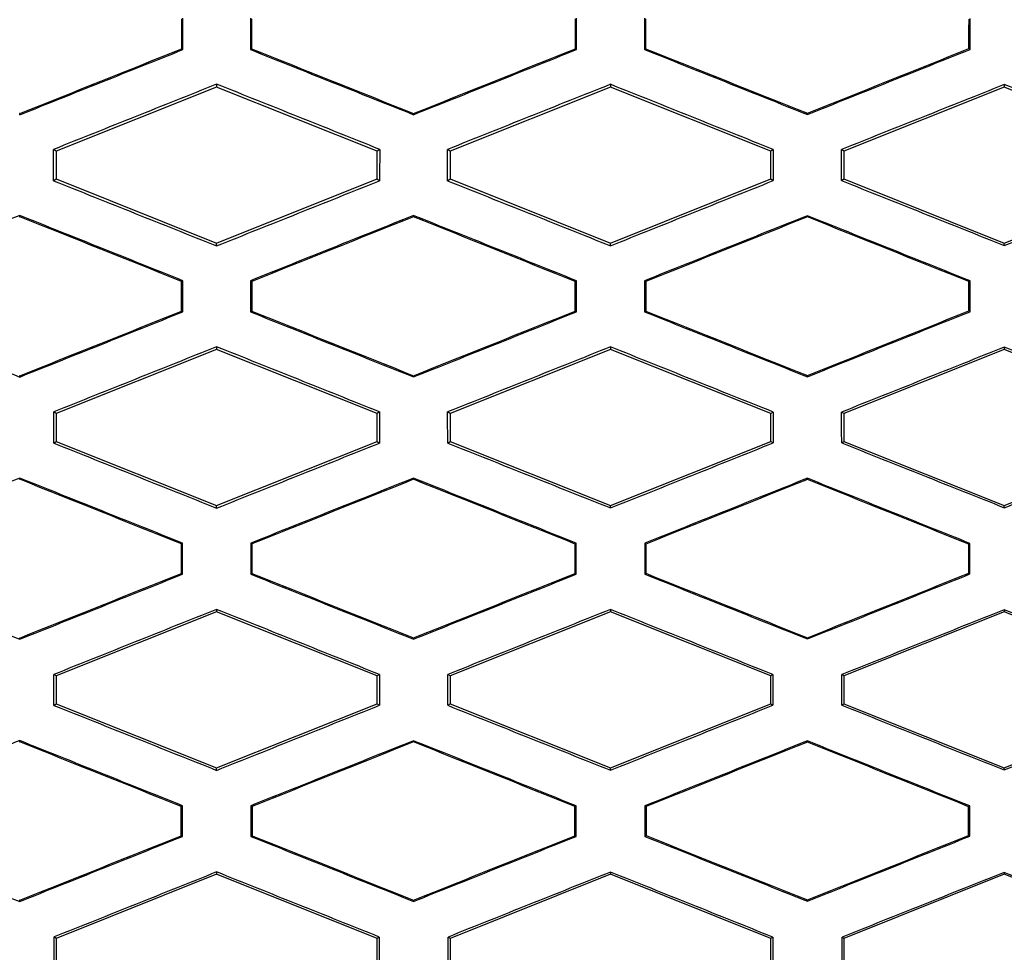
# Model space of a CAD drawing. Header units: millimetres. Extents: x -0.44 to 1.31, y -0.87 to 1.29.
# Tile 50 of 182: x 0.2825 to 0.2975, y 0.1645 to 0.1787. Entities that reach past the tile are written whole.
import ezdxf

# ---------------------------------------------------------------- set-up
doc = ezdxf.new("R2010")
doc.units = ezdxf.units.MM

msp = doc.modelspace()

# ---------------------------------------------------------------- linework, layer by layer
at = {"color": 7, "linetype": 'Continuous', "lineweight": 25}
for p, q in [((0.284965, 0.178271), (0.284965, 0.178751)), ((0.285995, 0.178751), (0.285996, 0.178271)), ((0.290963, 0.178272), (0.290963, 0.17875)), ((0.291997, 0.178749), (0.291998, 0.178273)), ((0.29696, 0.178275), (0.29696, 0.178747)), ((0.284965, 0.178271), (0.284947, 0.178283)), ((0.285996, 0.178271), (0.286013, 0.178283)), ((0.290963, 0.178272), (0.290946, 0.178284)), ((0.291998, 0.178273), (0.292015, 0.178285)), ((0.29696, 0.178275), (0.296942, 0.178287)), ((0.28548, 0.1777), (0.283037, 0.176723)), ((0.28548, 0.177744), (0.28548, 0.1777)), ((0.287923, 0.176723), (0.28548, 0.1777)), ((0.29148, 0.1777), (0.289037, 0.176723)), ((0.29148, 0.177742), (0.29148, 0.1777)), ((0.293923, 0.176723), (0.29148, 0.1777)), ((0.29748, 0.1777), (0.295037, 0.176723)), ((0.29748, 0.177738), (0.29748, 0.1777)), ((0.299923, 0.176723), (0.29748, 0.1777)), ((0.282479, 0.177278), (0.282479, 0.177297)), ((0.28248, 0.177278), (0.28248, 0.177296)), ((0.28848, 0.177279), (0.28848, 0.177297)), ((0.29448, 0.177282), (0.29448, 0.177301)), ((0.283037, 0.176723), (0.282996, 0.17675)), ((0.283037, 0.176723), (0.283037, 0.176299)), ((0.287964, 0.17675), (0.287923, 0.176723)), ((0.287923, 0.176299), (0.287923, 0.176723)), ((0.289037, 0.176723), (0.288997, 0.17675)), ((0.289037, 0.176723), (0.289037, 0.176299)), ((0.293961, 0.176748), (0.293923, 0.176723)), ((0.293923, 0.176299), (0.293923, 0.176723)), ((0.295037, 0.176723), (0.295, 0.176748)), ((0.295037, 0.176723), (0.295037, 0.176299)), ((0.282996, 0.176272), (0.283037, 0.176299)), ((0.283037, 0.176299), (0.28548, 0.175322)), ((0.28548, 0.175322), (0.287923, 0.176299)), ((0.287923, 0.176299), (0.287963, 0.176272)), ((0.288997, 0.176273), (0.289037, 0.176299)), ((0.289037, 0.176299), (0.29148, 0.175322)), ((0.29148, 0.175322), (0.293923, 0.176299)), ((0.293923, 0.176299), (0.293961, 0.176274)), ((0.295, 0.176275), (0.295037, 0.176299)), ((0.295037, 0.176299), (0.29748, 0.175322)), ((0.29748, 0.175322), (0.299923, 0.1763)), ((0.282479, 0.175724), (0.282479, 0.175743)), ((0.28248, 0.175724), (0.28248, 0.175743)), ((0.28848, 0.175723), (0.28848, 0.175742)), ((0.29448, 0.175721), (0.29448, 0.175739)), ((0.28548, 0.175279), (0.28548, 0.175322)), ((0.29148, 0.175281), (0.29148, 0.175322)), ((0.29748, 0.175285), (0.29748, 0.175322)), ((0.284963, 0.174749), (0.284946, 0.174737)), ((0.284963, 0.174273), (0.284963, 0.174749)), ((0.285997, 0.174749), (0.285998, 0.174273)), ((0.285997, 0.174749), (0.286015, 0.174737)), ((0.290961, 0.174748), (0.290944, 0.174736)), ((0.290961, 0.174274), (0.290961, 0.174748)), ((0.291999, 0.174748), (0.292, 0.174274)), ((0.291999, 0.174748), (0.292017, 0.174736)), ((0.296958, 0.174746), (0.296941, 0.174734)), ((0.296958, 0.174276), (0.296958, 0.174746)), ((0.284963, 0.174273), (0.284945, 0.174284)), ((0.285998, 0.174273), (0.286015, 0.174285)), ((0.290961, 0.174274), (0.290944, 0.174286)), ((0.292, 0.174274), (0.292017, 0.174286)), ((0.296958, 0.174276), (0.29694, 0.174288)), ((0.28548, 0.173742), (0.28548, 0.1737)), ((0.29148, 0.17374), (0.29148, 0.1737)), ((0.29748, 0.173736), (0.29748, 0.1737)), ((0.28548, 0.1737), (0.283037, 0.172723)), ((0.287924, 0.172723), (0.28548, 0.1737)), ((0.29148, 0.1737), (0.289037, 0.172723)), ((0.293924, 0.172723), (0.29148, 0.1737)), ((0.29748, 0.1737), (0.295037, 0.172723)), ((0.299924, 0.172723), (0.29748, 0.1737)), ((0.282479, 0.17328), (0.282479, 0.173299)), ((0.28248, 0.17328), (0.28248, 0.173299)), ((0.28848, 0.173281), (0.28848, 0.1733)), ((0.29448, 0.173284), (0.29448, 0.173303)), ((0.283037, 0.172723), (0.282998, 0.172749)), ((0.283037, 0.172723), (0.283037, 0.172299)), ((0.287961, 0.172748), (0.287924, 0.172723)), ((0.287924, 0.172299), (0.287924, 0.172723)), ((0.289037, 0.172723), (0.288999, 0.172748)), ((0.289037, 0.172723), (0.289037, 0.172299)), ((0.293959, 0.172747), (0.293924, 0.172723)), ((0.293924, 0.172299), (0.293924, 0.172723)), ((0.295037, 0.172723), (0.295002, 0.172746)), ((0.295037, 0.172723), (0.295037, 0.172299)), ((0.282999, 0.172273), (0.283037, 0.172299)), ((0.283037, 0.172299), (0.28548, 0.171322)), ((0.28548, 0.171322), (0.287924, 0.172299)), ((0.287924, 0.172299), (0.287961, 0.172274)), ((0.289, 0.172274), (0.289037, 0.172299)), ((0.289037, 0.172299), (0.29148, 0.171322)), ((0.29148, 0.171322), (0.293924, 0.172299)), ((0.293924, 0.172299), (0.293959, 0.172276)), ((0.295003, 0.172276), (0.295037, 0.172299)), ((0.295037, 0.172299), (0.29748, 0.171322)), ((0.29748, 0.171322), (0.299924, 0.1723)), ((0.282479, 0.171722), (0.282479, 0.17174)), ((0.28248, 0.171722), (0.28248, 0.171741)), ((0.28848, 0.171721), (0.28848, 0.17174)), ((0.29448, 0.171718), (0.29448, 0.171737)), ((0.28548, 0.171282), (0.28548, 0.171322)), ((0.29148, 0.171284), (0.29148, 0.171322)), ((0.29748, 0.171288), (0.29748, 0.171322)), ((0.284961, 0.170748), (0.284943, 0.170736)), ((0.28496, 0.170274), (0.284961, 0.170748)), ((0.286, 0.170748), (0.286, 0.170274)), ((0.286, 0.170748), (0.286017, 0.170736)), ((0.290959, 0.170747), (0.290942, 0.170735)), ((0.290959, 0.170275), (0.290959, 0.170747)), ((0.292002, 0.170746), (0.292002, 0.170276)), ((0.292002, 0.170746), (0.292019, 0.170734)), ((0.296956, 0.170744), (0.296938, 0.170733)), ((0.296955, 0.170278), (0.296956, 0.170744)), ((0.28496, 0.170274), (0.284943, 0.170286)), ((0.286, 0.170274), (0.286018, 0.170286)), ((0.290959, 0.170275), (0.290941, 0.170287)), ((0.292002, 0.170276), (0.29202, 0.170288)), ((0.296955, 0.170278), (0.296938, 0.17029)), ((0.28548, 0.1697), (0.283037, 0.168723)), ((0.28548, 0.169739), (0.28548, 0.1697)), ((0.287924, 0.168723), (0.28548, 0.1697)), ((0.29148, 0.1697), (0.289037, 0.168723)), ((0.29148, 0.169737), (0.29148, 0.1697)), ((0.293924, 0.168723), (0.29148, 0.1697)), ((0.29748, 0.1697), (0.295037, 0.168723)), ((0.29748, 0.169733), (0.29748, 0.1697)), ((0.299924, 0.168723), (0.29748, 0.1697)), ((0.282479, 0.169283), (0.282479, 0.169302)), ((0.28248, 0.169283), (0.28248, 0.169302)), ((0.28848, 0.169284), (0.28848, 0.169303)), ((0.29448, 0.169287), (0.29448, 0.169306)), ((0.283037, 0.168723), (0.283001, 0.168747)), ((0.283037, 0.168723), (0.283037, 0.168299)), ((0.287959, 0.168746), (0.287924, 0.168723)), ((0.287924, 0.168299), (0.287924, 0.168723)), ((0.289037, 0.168723), (0.289002, 0.168746)), ((0.289037, 0.168723), (0.289037, 0.168299)), ((0.293956, 0.168745), (0.293924, 0.168723)), ((0.293924, 0.168299), (0.293924, 0.168723)), ((0.295037, 0.168723), (0.295005, 0.168744)), ((0.295037, 0.168723), (0.295037, 0.168299)), ((0.283001, 0.168275), (0.283037, 0.168299)), ((0.283037, 0.168299), (0.28548, 0.167322)), ((0.28548, 0.167322), (0.287924, 0.168299)), ((0.287924, 0.168299), (0.287959, 0.168276)), ((0.289002, 0.168276), (0.289037, 0.168299)), ((0.289037, 0.168299), (0.29148, 0.167322)), ((0.29148, 0.167322), (0.293924, 0.168299)), ((0.293924, 0.168299), (0.293956, 0.168278)), ((0.295005, 0.168278), (0.295037, 0.168299)), ((0.295037, 0.168299), (0.29748, 0.167322)), ((0.29748, 0.167322), (0.299924, 0.1683)), ((0.282479, 0.167719), (0.282479, 0.167737)), ((0.28248, 0.167719), (0.28248, 0.167738)), ((0.28848, 0.167718), (0.28848, 0.167737)), ((0.29448, 0.167715), (0.29448, 0.167734)), ((0.28548, 0.167285), (0.28548, 0.167322)), ((0.29148, 0.167287), (0.29148, 0.167322)), ((0.29748, 0.167291), (0.29748, 0.167322)), ((0.284958, 0.166746), (0.284941, 0.166734)), ((0.284958, 0.166276), (0.284958, 0.166746)), ((0.286003, 0.166746), (0.286003, 0.166276)), ((0.286003, 0.166746), (0.28602, 0.166734)), ((0.290956, 0.166745), (0.290939, 0.166733)), ((0.290956, 0.166277), (0.290956, 0.166745)), ((0.292005, 0.166744), (0.292005, 0.166278)), ((0.292005, 0.166744), (0.292022, 0.166733)), ((0.296953, 0.166742), (0.296935, 0.166731)), ((0.296953, 0.16628), (0.296953, 0.166742)), ((0.284958, 0.166276), (0.28494, 0.166288)), ((0.286003, 0.166276), (0.286021, 0.166288)), ((0.290956, 0.166277), (0.290939, 0.166289)), ((0.292005, 0.166278), (0.292023, 0.16629)), ((0.296953, 0.16628), (0.296935, 0.166292)), ((0.28548, 0.1657), (0.283037, 0.164723)), ((0.28548, 0.165736), (0.28548, 0.1657)), ((0.287924, 0.164723), (0.28548, 0.1657)), ((0.29148, 0.1657), (0.289037, 0.164723)), ((0.29148, 0.165734), (0.29148, 0.1657)), ((0.293924, 0.164723), (0.29148, 0.1657)), ((0.29748, 0.1657), (0.295037, 0.164723)), ((0.29748, 0.16573), (0.29748, 0.1657)), ((0.299924, 0.164723), (0.29748, 0.1657)), ((0.282479, 0.165286), (0.282479, 0.165305)), ((0.28248, 0.165286), (0.28248, 0.165305)), ((0.28848, 0.165287), (0.28848, 0.165306)), ((0.29448, 0.16529), (0.29448, 0.165309)), ((0.283037, 0.164723), (0.283004, 0.164745)), ((0.283037, 0.164723), (0.283037, 0.164299)), ((0.287956, 0.164744), (0.287924, 0.164723)), ((0.287924, 0.164299), (0.287924, 0.164723)), ((0.289037, 0.164723), (0.289005, 0.164744)), ((0.289037, 0.164723), (0.289037, 0.164299)), ((0.293953, 0.164743), (0.293924, 0.164723)), ((0.293924, 0.164299), (0.293924, 0.164723)), ((0.295037, 0.164723), (0.295008, 0.164742)), ((0.295037, 0.164723), (0.295037, 0.164299))]:
    msp.add_line(p, q, dxfattribs=at)
for points in [[(0.284947, 0.178283), (0.284948, 0.178435), (0.284948, 0.178587), (0.284948, 0.178739)], [(0.286013, 0.178739), (0.286013, 0.178587), (0.286013, 0.178435), (0.286013, 0.178283)], [(0.290946, 0.178284), (0.290946, 0.178435), (0.290946, 0.178587), (0.290946, 0.178738)], [(0.292015, 0.178738), (0.292015, 0.178587), (0.292015, 0.178436), (0.292015, 0.178285)], [(0.296942, 0.178287), (0.296942, 0.178436), (0.296942, 0.178586), (0.296943, 0.178736)], [(0.28248, 0.177296), (0.283303, 0.177625), (0.284125, 0.177954), (0.284947, 0.178283)], [(0.286013, 0.178283), (0.286835, 0.177955), (0.287658, 0.177626), (0.28848, 0.177297)], [(0.28848, 0.177297), (0.289302, 0.177626), (0.290124, 0.177955), (0.290946, 0.178284)], [(0.292015, 0.178285), (0.292837, 0.177957), (0.293659, 0.177629), (0.29448, 0.177301)], [(0.29448, 0.177301), (0.295301, 0.177629), (0.296122, 0.177958), (0.296942, 0.178287)], [(0.282479, 0.177297), (0.282479, 0.177297), (0.282479, 0.177297), (0.282478, 0.177296)], [(0.28248, 0.177296), (0.28248, 0.177297), (0.28248, 0.177297), (0.282479, 0.177297)], [(0.282996, 0.176272), (0.282996, 0.176431), (0.282996, 0.176591), (0.282996, 0.17675)], [(0.287964, 0.17675), (0.287964, 0.176591), (0.287963, 0.176432), (0.287963, 0.176272)], [(0.288997, 0.176273), (0.288997, 0.176432), (0.288997, 0.176591), (0.288997, 0.17675)], [(0.293961, 0.176748), (0.293961, 0.17659), (0.293961, 0.176432), (0.293961, 0.176274)], [(0.295, 0.176275), (0.295, 0.176432), (0.295, 0.17659), (0.295, 0.176748)], [(0.282478, 0.175724), (0.282479, 0.175724), (0.282479, 0.175724), (0.282479, 0.175724)], [(0.28248, 0.175724), (0.28248, 0.175724), (0.28248, 0.175724), (0.282479, 0.175724)], [(0.284946, 0.174737), (0.284124, 0.175066), (0.283302, 0.175395), (0.28248, 0.175724)], [(0.28848, 0.175723), (0.287658, 0.175395), (0.286837, 0.175066), (0.286015, 0.174737)], [(0.290944, 0.174736), (0.290123, 0.175065), (0.289302, 0.175394), (0.28848, 0.175723)], [(0.29448, 0.175721), (0.293659, 0.175392), (0.292838, 0.175064), (0.292017, 0.174736)], [(0.296941, 0.174734), (0.296121, 0.175063), (0.2953, 0.175392), (0.29448, 0.175721)], [(0.284945, 0.174284), (0.284946, 0.174435), (0.284946, 0.174586), (0.284946, 0.174737)], [(0.286015, 0.174737), (0.286015, 0.174586), (0.286015, 0.174435), (0.286015, 0.174285)], [(0.290944, 0.174286), (0.290944, 0.174436), (0.290944, 0.174586), (0.290944, 0.174736)], [(0.292017, 0.174736), (0.292017, 0.174586), (0.292017, 0.174436), (0.292017, 0.174286)], [(0.29694, 0.174288), (0.29694, 0.174437), (0.29694, 0.174585), (0.296941, 0.174734)], [(0.28248, 0.173299), (0.283302, 0.173627), (0.284124, 0.173956), (0.284945, 0.174284)], [(0.286015, 0.174285), (0.286837, 0.173956), (0.287659, 0.173628), (0.28848, 0.1733)], [(0.28848, 0.1733), (0.289301, 0.173628), (0.290123, 0.173957), (0.290944, 0.174286)], [(0.292017, 0.174286), (0.292838, 0.173958), (0.293659, 0.173631), (0.29448, 0.173303)], [(0.29448, 0.173303), (0.2953, 0.173631), (0.29612, 0.17396), (0.29694, 0.174288)], [(0.282479, 0.173299), (0.282479, 0.173299), (0.282479, 0.173299), (0.282478, 0.173299)], [(0.28248, 0.173299), (0.28248, 0.173299), (0.28248, 0.173299), (0.282479, 0.173299)], [(0.282999, 0.172273), (0.282999, 0.172432), (0.282998, 0.17259), (0.282998, 0.172749)], [(0.287961, 0.172748), (0.287961, 0.17259), (0.287961, 0.172432), (0.287961, 0.172274)], [(0.289, 0.172274), (0.289, 0.172432), (0.288999, 0.17259), (0.288999, 0.172748)], [(0.293959, 0.172747), (0.293959, 0.17259), (0.293959, 0.172433), (0.293959, 0.172276)], [(0.295003, 0.172276), (0.295002, 0.172433), (0.295002, 0.17259), (0.295002, 0.172746)], [(0.282478, 0.171722), (0.282479, 0.171722), (0.282479, 0.171722), (0.282479, 0.171722)], [(0.28248, 0.171722), (0.28248, 0.171722), (0.28248, 0.171722), (0.282479, 0.171722)], [(0.284943, 0.170736), (0.284122, 0.171065), (0.283301, 0.171393), (0.28248, 0.171722)], [(0.28848, 0.171721), (0.287659, 0.171393), (0.286838, 0.171064), (0.286017, 0.170736)], [(0.290942, 0.170735), (0.290121, 0.171064), (0.289301, 0.171392), (0.28848, 0.171721)], [(0.29448, 0.171718), (0.29366, 0.17139), (0.29284, 0.171062), (0.292019, 0.170734)], [(0.296938, 0.170733), (0.296119, 0.171061), (0.2953, 0.17139), (0.29448, 0.171718)], [(0.284943, 0.170286), (0.284943, 0.170436), (0.284943, 0.170586), (0.284943, 0.170736)], [(0.286017, 0.170736), (0.286017, 0.170586), (0.286018, 0.170436), (0.286018, 0.170286)], [(0.290941, 0.170287), (0.290941, 0.170436), (0.290942, 0.170586), (0.290942, 0.170735)], [(0.292019, 0.170734), (0.292019, 0.170586), (0.29202, 0.170437), (0.29202, 0.170288)], [(0.296938, 0.17029), (0.296938, 0.170437), (0.296938, 0.170585), (0.296938, 0.170733)], [(0.28248, 0.169302), (0.283301, 0.16963), (0.284122, 0.169958), (0.284943, 0.170286)], [(0.286018, 0.170286), (0.286839, 0.169958), (0.287659, 0.16963), (0.28848, 0.169303)], [(0.28848, 0.169303), (0.289301, 0.169631), (0.290121, 0.169959), (0.290941, 0.170287)], [(0.29202, 0.170288), (0.29284, 0.16996), (0.29366, 0.169633), (0.29448, 0.169306)], [(0.29448, 0.169306), (0.2953, 0.169634), (0.296119, 0.169962), (0.296938, 0.17029)], [(0.282479, 0.169302), (0.282479, 0.169302), (0.282479, 0.169302), (0.282478, 0.169302)], [(0.28248, 0.169302), (0.28248, 0.169302), (0.28248, 0.169302), (0.282479, 0.169302)], [(0.283001, 0.168275), (0.283001, 0.168432), (0.283001, 0.16859), (0.283001, 0.168747)], [(0.287959, 0.168746), (0.287959, 0.16859), (0.287959, 0.168433), (0.287959, 0.168276)], [(0.289002, 0.168276), (0.289002, 0.168433), (0.289002, 0.16859), (0.289002, 0.168746)], [(0.293956, 0.168745), (0.293956, 0.168589), (0.293956, 0.168433), (0.293956, 0.168278)], [(0.295005, 0.168278), (0.295005, 0.168433), (0.295005, 0.168589), (0.295005, 0.168744)], [(0.282478, 0.167719), (0.282479, 0.167719), (0.282479, 0.167719), (0.282479, 0.167719)], [(0.28248, 0.167719), (0.28248, 0.167719), (0.28248, 0.167719), (0.282479, 0.167719)], [(0.284941, 0.166734), (0.28412, 0.167062), (0.2833, 0.167391), (0.28248, 0.167719)], [(0.28848, 0.167718), (0.28766, 0.16739), (0.28684, 0.167062), (0.28602, 0.166734)], [(0.290939, 0.166733), (0.290119, 0.167061), (0.2893, 0.16739), (0.28848, 0.167718)], [(0.29448, 0.167715), (0.293661, 0.167388), (0.292842, 0.16706), (0.292022, 0.166733)], [(0.296935, 0.166731), (0.296117, 0.167059), (0.295299, 0.167387), (0.29448, 0.167715)], [(0.28494, 0.166288), (0.28494, 0.166437), (0.28494, 0.166585), (0.284941, 0.166734)], [(0.28602, 0.166734), (0.28602, 0.166585), (0.286021, 0.166437), (0.286021, 0.166288)], [(0.290939, 0.166289), (0.290939, 0.166437), (0.290939, 0.166585), (0.290939, 0.166733)], [(0.292022, 0.166733), (0.292022, 0.166585), (0.292023, 0.166437), (0.292023, 0.16629)], [(0.296935, 0.166292), (0.296935, 0.166438), (0.296935, 0.166584), (0.296935, 0.166731)], [(0.28248, 0.165305), (0.2833, 0.165632), (0.28412, 0.16596), (0.28494, 0.166288)], [(0.286021, 0.166288), (0.286841, 0.165961), (0.28766, 0.165633), (0.28848, 0.165306)], [(0.28848, 0.165306), (0.2893, 0.165634), (0.290119, 0.165961), (0.290939, 0.166289)], [(0.292023, 0.16629), (0.292842, 0.165963), (0.293661, 0.165636), (0.29448, 0.165309)], [(0.29448, 0.165309), (0.295299, 0.165636), (0.296117, 0.165964), (0.296935, 0.166292)], [(0.282479, 0.165305), (0.282479, 0.165305), (0.282479, 0.165305), (0.282478, 0.165305)], [(0.28248, 0.165305), (0.28248, 0.165305), (0.28248, 0.165305), (0.282479, 0.165305)], [(0.283004, 0.164277), (0.283004, 0.164433), (0.283004, 0.164589), (0.283004, 0.164745)], [(0.287956, 0.164744), (0.287956, 0.164589), (0.287956, 0.164433), (0.287955, 0.164278)], [(0.289006, 0.164278), (0.289005, 0.164433), (0.289005, 0.164589), (0.289005, 0.164744)], [(0.293953, 0.164743), (0.293953, 0.164588), (0.293953, 0.164434), (0.293953, 0.16428)], [(0.295008, 0.16428), (0.295008, 0.164434), (0.295008, 0.164588), (0.295008, 0.164742)]]:
    msp.add_open_spline(points, degree=3, dxfattribs=at)
for points, knots in [([(0.282479, 0.177277), (0.282895, 0.177443), (0.283723, 0.177775), (0.284552, 0.178106), (0.284965, 0.178271)], [0, 0, 0, 0, 0.501483, 1, 1, 1, 1]), ([(0.285996, 0.178271), (0.286409, 0.178106), (0.287238, 0.177775), (0.288066, 0.177444), (0.28848, 0.177279)], [0, 0, 0, 0, 0.499747, 1, 1, 1, 1]), ([(0.28848, 0.177279), (0.288894, 0.177444), (0.289722, 0.177775), (0.290549, 0.178107), (0.290963, 0.178272)], [0, 0, 0, 0, 0.499686, 1, 1, 1, 1]), ([(0.291998, 0.178273), (0.292411, 0.178108), (0.293239, 0.177777), (0.294066, 0.177447), (0.29448, 0.177282)], [0, 0, 0, 0, 0.499562, 1, 1, 1, 1]), ([(0.29448, 0.177282), (0.294893, 0.177447), (0.29572, 0.177778), (0.296546, 0.178109), (0.29696, 0.178275)], [0, 0, 0, 0, 0.499549, 1, 1, 1, 1]), ([(0.28548, 0.177744), (0.285066, 0.177578), (0.284238, 0.177247), (0.28341, 0.176916), (0.282996, 0.17675)], [0, 0, 0, 0, 0.500078, 1, 1, 1, 1]), ([(0.287964, 0.17675), (0.28755, 0.176916), (0.286722, 0.177247), (0.285894, 0.177579), (0.28548, 0.177744)], [0, 0, 0, 0, 0.500239, 1, 1, 1, 1]), ([(0.29148, 0.177742), (0.291066, 0.177577), (0.290238, 0.177246), (0.289411, 0.176915), (0.288997, 0.17675)], [0, 0, 0, 0, 0.500321, 1, 1, 1, 1]), ([(0.293961, 0.176748), (0.293547, 0.176914), (0.29272, 0.177245), (0.291893, 0.177577), (0.29148, 0.177742)], [0, 0, 0, 0, 0.5004344, 1, 1, 1, 1]), ([(0.29748, 0.177738), (0.297066, 0.177573), (0.29624, 0.177243), (0.295413, 0.176913), (0.295, 0.176748)], [0, 0, 0, 0, 0.5004469, 1, 1, 1, 1]), ([(0.299957, 0.176745), (0.299544, 0.176911), (0.298718, 0.177242), (0.297893, 0.177573), (0.29748, 0.177738)], [0, 0, 0, 0, 0.50051, 1, 1, 1, 1]), ([(0.282996, 0.176272), (0.28341, 0.176106), (0.284238, 0.175775), (0.285066, 0.175445), (0.28548, 0.175279)], [0, 0, 0, 0, 0.4998739, 1, 1, 1, 1]), ([(0.28548, 0.175279), (0.285894, 0.175445), (0.286722, 0.175776), (0.287549, 0.176107), (0.287963, 0.176272)], [0, 0, 0, 0, 0.499808, 1, 1, 1, 1]), ([(0.288997, 0.176273), (0.289411, 0.176107), (0.290239, 0.175777), (0.291066, 0.175446), (0.29148, 0.175281)], [0, 0, 0, 0, 0.49963, 1, 1, 1, 1]), ([(0.29148, 0.175281), (0.291893, 0.175446), (0.29272, 0.175778), (0.293547, 0.176109), (0.293961, 0.176274)], [0, 0, 0, 0, 0.499613, 1, 1, 1, 1]), ([(0.295, 0.176275), (0.295413, 0.17611), (0.29624, 0.17578), (0.297067, 0.17545), (0.29748, 0.175285)], [0, 0, 0, 0, 0.499504, 1, 1, 1, 1]), ([(0.29748, 0.175285), (0.297893, 0.17545), (0.298718, 0.175781), (0.299543, 0.176112), (0.299956, 0.176277)], [0, 0, 0, 0, 0.499538, 1, 1, 1, 1]), ([(0.282479, 0.175744), (0.282064, 0.175577), (0.281236, 0.175246), (0.280408, 0.174915), (0.279995, 0.174749)], [0, 0, 0, 0, 0.501197, 1, 1, 1, 1]), ([(0.284963, 0.174749), (0.28455, 0.174915), (0.283722, 0.175246), (0.282894, 0.175577), (0.282479, 0.175744)], [0, 0, 0, 0, 0.498803, 1, 1, 1, 1]), ([(0.28848, 0.175742), (0.288066, 0.175577), (0.287239, 0.175246), (0.286411, 0.174915), (0.285997, 0.174749)], [0, 0, 0, 0, 0.500206, 1, 1, 1, 1]), ([(0.290961, 0.174748), (0.290548, 0.174914), (0.289721, 0.175245), (0.288893, 0.175577), (0.28848, 0.175742)], [0, 0, 0, 0, 0.500362, 1, 1, 1, 1]), ([(0.29448, 0.175739), (0.294066, 0.175574), (0.29324, 0.175244), (0.292413, 0.174913), (0.291999, 0.174748)], [0, 0, 0, 0, 0.500391, 1, 1, 1, 1]), ([(0.296958, 0.174746), (0.296545, 0.174912), (0.295719, 0.175243), (0.294893, 0.175574), (0.29448, 0.175739)], [0, 0, 0, 0, 0.500499, 1, 1, 1, 1]), ([(0.279996, 0.174273), (0.280408, 0.174108), (0.281236, 0.173777), (0.282064, 0.173446), (0.282479, 0.17328)], [0, 0, 0, 0, 0.498481, 1, 1, 1, 1]), ([(0.282479, 0.17328), (0.282895, 0.173446), (0.283722, 0.173777), (0.28455, 0.174108), (0.284963, 0.174273)], [0, 0, 0, 0, 0.501519, 1, 1, 1, 1]), ([(0.285998, 0.174273), (0.286411, 0.174107), (0.287239, 0.173777), (0.288066, 0.173446), (0.28848, 0.173281)], [0, 0, 0, 0, 0.499728, 1, 1, 1, 1]), ([(0.28848, 0.173281), (0.288894, 0.173446), (0.289721, 0.173777), (0.290548, 0.174108), (0.290961, 0.174274)], [0, 0, 0, 0, 0.499705, 1, 1, 1, 1]), ([(0.292, 0.174274), (0.292413, 0.174109), (0.29324, 0.173779), (0.294066, 0.173449), (0.29448, 0.173284)], [0, 0, 0, 0, 0.499542, 1, 1, 1, 1]), ([(0.29448, 0.173284), (0.294893, 0.173449), (0.295719, 0.17378), (0.296545, 0.174111), (0.296958, 0.174276)], [0, 0, 0, 0, 0.499569, 1, 1, 1, 1]), ([(0.28548, 0.173742), (0.285067, 0.173576), (0.284239, 0.173245), (0.283412, 0.172914), (0.282998, 0.172749)], [0, 0, 0, 0, 0.50006, 1, 1, 1, 1]), ([(0.287961, 0.172748), (0.287548, 0.172914), (0.286721, 0.173245), (0.285894, 0.173576), (0.28548, 0.173742)], [0, 0, 0, 0, 0.500258, 1, 1, 1, 1]), ([(0.29148, 0.17374), (0.291067, 0.173575), (0.29024, 0.173244), (0.289413, 0.172913), (0.288999, 0.172748)], [0, 0, 0, 0, 0.500303, 1, 1, 1, 1]), ([(0.293959, 0.172747), (0.293545, 0.172912), (0.292719, 0.173243), (0.291893, 0.173575), (0.29148, 0.17374)], [0, 0, 0, 0, 0.500454, 1, 1, 1, 1]), ([(0.29748, 0.173736), (0.297067, 0.173571), (0.296241, 0.173241), (0.295415, 0.172911), (0.295002, 0.172746)], [0, 0, 0, 0, 0.500428, 1, 1, 1, 1]), ([(0.299954, 0.172744), (0.299542, 0.172909), (0.298717, 0.17324), (0.297892, 0.173571), (0.29748, 0.173736)], [0, 0, 0, 0, 0.50053, 1, 1, 1, 1]), ([(0.282999, 0.172273), (0.283412, 0.172108), (0.284239, 0.171777), (0.285067, 0.171447), (0.28548, 0.171282)], [0, 0, 0, 0, 0.499857, 1, 1, 1, 1]), ([(0.28548, 0.171282), (0.285894, 0.171447), (0.286721, 0.171778), (0.287548, 0.172108), (0.287961, 0.172274)], [0, 0, 0, 0, 0.499825, 1, 1, 1, 1]), ([(0.289, 0.172274), (0.289413, 0.172109), (0.29024, 0.171779), (0.291067, 0.171449), (0.29148, 0.171284)], [0, 0, 0, 0, 0.499613, 1, 1, 1, 1]), ([(0.29148, 0.171284), (0.291893, 0.171449), (0.292719, 0.17178), (0.293545, 0.17211), (0.293959, 0.172276)], [0, 0, 0, 0, 0.499629, 1, 1, 1, 1]), ([(0.295003, 0.172276), (0.295415, 0.172112), (0.296241, 0.171782), (0.297067, 0.171453), (0.29748, 0.171288)], [0, 0, 0, 0, 0.4994858, 1, 1, 1, 1]), ([(0.29748, 0.171288), (0.297892, 0.171453), (0.298717, 0.171783), (0.299542, 0.172113), (0.299954, 0.172279)], [0, 0, 0, 0, 0.499554, 1, 1, 1, 1]), ([(0.282479, 0.171741), (0.282065, 0.171575), (0.281238, 0.171244), (0.28041, 0.170913), (0.279998, 0.170748)], [0, 0, 0, 0, 0.501144, 1, 1, 1, 1]), ([(0.284961, 0.170748), (0.284548, 0.170913), (0.283721, 0.171244), (0.282894, 0.171575), (0.282479, 0.171741)], [0, 0, 0, 0, 0.498856, 1, 1, 1, 1]), ([(0.28848, 0.17174), (0.288067, 0.171574), (0.28724, 0.171244), (0.286413, 0.170913), (0.286, 0.170748)], [0, 0, 0, 0, 0.50019, 1, 1, 1, 1]), ([(0.290959, 0.170747), (0.290546, 0.170912), (0.28972, 0.171243), (0.288893, 0.171574), (0.28848, 0.17174)], [0, 0, 0, 0, 0.500378, 1, 1, 1, 1]), ([(0.29448, 0.171737), (0.294067, 0.171572), (0.293241, 0.171242), (0.292415, 0.170911), (0.292002, 0.170746)], [0, 0, 0, 0, 0.500375, 1, 1, 1, 1]), ([(0.296956, 0.170744), (0.296543, 0.17091), (0.295718, 0.171241), (0.294892, 0.171572), (0.29448, 0.171737)], [0, 0, 0, 0, 0.500516, 1, 1, 1, 1]), ([(0.279998, 0.170274), (0.28041, 0.170109), (0.281237, 0.169779), (0.282064, 0.169448), (0.282479, 0.169282)], [0, 0, 0, 0, 0.4984631, 1, 1, 1, 1]), ([(0.28248, 0.169282), (0.282894, 0.169448), (0.283721, 0.169779), (0.284548, 0.170109), (0.28496, 0.170274)], [0, 0, 0, 0, 0.501537, 1, 1, 1, 1]), ([(0.286, 0.170274), (0.286413, 0.170109), (0.28724, 0.169779), (0.288067, 0.169449), (0.28848, 0.169284)], [0, 0, 0, 0, 0.499714, 1, 1, 1, 1]), ([(0.28848, 0.169284), (0.288893, 0.169449), (0.289719, 0.169779), (0.290546, 0.17011), (0.290959, 0.170275)], [0, 0, 0, 0, 0.499718, 1, 1, 1, 1]), ([(0.292002, 0.170276), (0.292415, 0.170111), (0.293241, 0.169781), (0.294067, 0.169452), (0.29448, 0.169287)], [0, 0, 0, 0, 0.499527, 1, 1, 1, 1]), ([(0.29448, 0.169287), (0.294892, 0.169452), (0.295718, 0.169782), (0.296543, 0.170113), (0.296955, 0.170278)], [0, 0, 0, 0, 0.499582, 1, 1, 1, 1]), ([(0.28548, 0.169739), (0.285067, 0.169574), (0.284241, 0.169243), (0.283414, 0.168912), (0.283001, 0.168747)], [0, 0, 0, 0, 0.500047, 1, 1, 1, 1]), ([(0.287959, 0.168746), (0.287546, 0.168912), (0.286719, 0.169243), (0.285893, 0.169574), (0.28548, 0.169739)], [0, 0, 0, 0, 0.500272, 1, 1, 1, 1]), ([(0.29148, 0.169737), (0.291067, 0.169572), (0.290241, 0.169242), (0.289415, 0.168911), (0.289002, 0.168746)], [0, 0, 0, 0, 0.50029, 1, 1, 1, 1]), ([(0.293956, 0.168745), (0.293543, 0.16891), (0.292718, 0.169241), (0.291893, 0.169572), (0.29148, 0.169737)], [0, 0, 0, 0, 0.500468, 1, 1, 1, 1]), ([(0.29748, 0.169733), (0.297067, 0.169568), (0.296242, 0.169239), (0.295417, 0.168909), (0.295005, 0.168744)], [0, 0, 0, 0, 0.500416, 1, 1, 1, 1]), ([(0.299952, 0.168742), (0.29954, 0.168907), (0.298716, 0.169238), (0.297892, 0.169568), (0.29748, 0.169733)], [0, 0, 0, 0, 0.500545, 1, 1, 1, 1]), ([(0.283001, 0.168275), (0.283414, 0.16811), (0.284241, 0.16778), (0.285067, 0.16745), (0.28548, 0.167285)], [0, 0, 0, 0, 0.499846, 1, 1, 1, 1]), ([(0.28548, 0.167285), (0.285893, 0.16745), (0.286719, 0.16778), (0.287545, 0.16811), (0.287959, 0.168276)], [0, 0, 0, 0, 0.499835, 1, 1, 1, 1]), ([(0.289002, 0.168276), (0.289415, 0.168111), (0.290241, 0.167781), (0.291067, 0.167452), (0.29148, 0.167287)], [0, 0, 0, 0, 0.4996, 1, 1, 1, 1]), ([(0.29148, 0.167287), (0.291893, 0.167452), (0.292718, 0.167782), (0.293543, 0.168112), (0.293956, 0.168278)], [0, 0, 0, 0, 0.49964, 1, 1, 1, 1]), ([(0.295005, 0.168278), (0.295417, 0.168114), (0.296243, 0.167784), (0.297067, 0.167455), (0.29748, 0.167291)], [0, 0, 0, 0, 0.499473, 1, 1, 1, 1]), ([(0.29748, 0.167291), (0.297892, 0.167456), (0.298716, 0.167785), (0.299539, 0.168115), (0.299952, 0.168281)], [0, 0, 0, 0, 0.499564, 1, 1, 1, 1]), ([(0.282479, 0.167738), (0.282065, 0.167572), (0.281239, 0.167242), (0.280413, 0.166911), (0.280001, 0.166746)], [0, 0, 0, 0, 0.501086, 1, 1, 1, 1]), ([(0.284958, 0.166746), (0.284546, 0.166911), (0.28372, 0.167242), (0.282894, 0.167572), (0.28248, 0.167738)], [0, 0, 0, 0, 0.498914, 1, 1, 1, 1]), ([(0.28848, 0.167737), (0.288067, 0.167572), (0.287241, 0.167241), (0.286416, 0.166911), (0.286003, 0.166746)], [0, 0, 0, 0, 0.500181, 1, 1, 1, 1]), ([(0.290956, 0.166745), (0.290543, 0.16691), (0.289718, 0.167241), (0.288893, 0.167572), (0.28848, 0.167737)], [0, 0, 0, 0, 0.500389, 1, 1, 1, 1]), ([(0.29448, 0.167734), (0.294067, 0.167569), (0.293242, 0.167239), (0.292417, 0.166909), (0.292005, 0.166744)], [0, 0, 0, 0, 0.500366, 1, 1, 1, 1]), ([(0.296953, 0.166742), (0.29654, 0.166908), (0.295716, 0.167238), (0.294892, 0.167569), (0.29448, 0.167734)], [0, 0, 0, 0, 0.500528, 1, 1, 1, 1]), ([(0.280001, 0.166276), (0.280413, 0.166112), (0.281239, 0.165781), (0.282065, 0.165451), (0.282479, 0.165286)], [0, 0, 0, 0, 0.498458, 1, 1, 1, 1]), ([(0.28248, 0.165286), (0.282894, 0.165451), (0.28372, 0.165781), (0.284546, 0.166112), (0.284958, 0.166276)], [0, 0, 0, 0, 0.501542, 1, 1, 1, 1]), ([(0.286003, 0.166276), (0.286416, 0.166112), (0.287242, 0.165782), (0.288067, 0.165452), (0.28848, 0.165287)], [0, 0, 0, 0, 0.499704, 1, 1, 1, 1]), ([(0.28848, 0.165287), (0.288893, 0.165452), (0.289718, 0.165782), (0.290543, 0.166112), (0.290956, 0.166277)], [0, 0, 0, 0, 0.499726, 1, 1, 1, 1]), ([(0.292005, 0.166278), (0.292417, 0.166113), (0.293242, 0.165784), (0.294067, 0.165455), (0.29448, 0.16529)], [0, 0, 0, 0, 0.499517, 1, 1, 1, 1]), ([(0.29448, 0.16529), (0.294892, 0.165455), (0.295716, 0.165785), (0.29654, 0.166115), (0.296953, 0.16628)], [0, 0, 0, 0, 0.499589, 1, 1, 1, 1]), ([(0.28548, 0.165736), (0.285068, 0.165571), (0.284242, 0.16524), (0.283417, 0.16491), (0.283004, 0.164745)], [0, 0, 0, 0, 0.50004, 1, 1, 1, 1]), ([(0.287956, 0.164744), (0.287543, 0.16491), (0.286718, 0.16524), (0.285893, 0.165571), (0.28548, 0.165736)], [0, 0, 0, 0, 0.50028, 1, 1, 1, 1]), ([(0.29148, 0.165734), (0.291068, 0.165569), (0.290243, 0.165239), (0.289417, 0.164909), (0.289005, 0.164744)], [0, 0, 0, 0, 0.500284, 1, 1, 1, 1]), ([(0.293953, 0.164743), (0.293541, 0.164908), (0.292717, 0.165239), (0.291892, 0.165569), (0.29148, 0.165734)], [0, 0, 0, 0, 0.5004769, 1, 1, 1, 1]), ([(0.29748, 0.16573), (0.297068, 0.165565), (0.296244, 0.165236), (0.29542, 0.164907), (0.295008, 0.164742)], [0, 0, 0, 0, 0.5004093, 1, 1, 1, 1]), ([(0.299949, 0.16474), (0.299537, 0.164905), (0.298714, 0.165235), (0.297891, 0.165565), (0.29748, 0.16573)], [0, 0, 0, 0, 0.500555, 1, 1, 1, 1])]:
    msp.add_open_spline(points, degree=3, knots=knots, dxfattribs=at)

doc.saveas('drawing.dxf')
